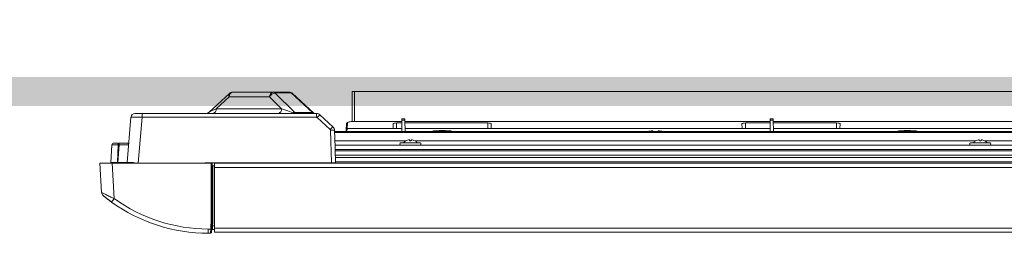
# Model space of a CAD drawing. Header units: millimetres. Extents: x 40090 to 187415, y -53271 to 40260.
# Tile 172 of 256: x 69426 to 69934, y 33766 to 33876. Entities that reach past the tile are written whole.
import ezdxf

# ---------------------------------------------------------------- set-up
doc = ezdxf.new("R2010")
doc.units = ezdxf.units.MM
doc.linetypes.add('ACAD_ISO12W100', pattern=[21, 12, -3, 0, -3, 0, -3])
doc.layers.add('AVM_kabelová_trasa_podlaha', color=3, linetype='ACAD_ISO12W100', lineweight=30)
doc.layers.add('AVM_projekce', color=240, linetype='Continuous')

# ---------------------------------------------------------------- blocks, each defined once
blk = doc.blocks.new('SB885ix-top')
at = {"linetype": 'Continuous', "lineweight": 15}
for p, q in [((-918.8, 0), (-919.96, 0)), ((-919.96, -15.36), (-919.96, 0)), ((-254.49, 0), (-918.8, 0)), ((-918.8, 0), (-918.8, -15.31)), ((-983.35, -0.93), (-993.8, -10.56)), ((-983.42, -2.66), (-990.11, -8.82)), ((-962.63, -2.66), (-983.42, -2.66)), ((-981.63, -0.26), (-960.83, -0.26)), ((-956.4, -8.82), (-962.63, -2.66)), ((-960.83, -0.26), (-952.48, -0.26)), ((-959.83, -0.69), (-949.61, -10.79)), ((-951.48, -0.69), (-959.83, -0.69)), ((-940.51, -10.79), (-951.48, -0.69)), ((-939.8, -11.03), (-950.76, -0.93)), ((-990.11, -8.82), (-956.4, -8.82)), ((-1036.14, -36.43), (-1034.1, -13.08)), ((-1032.07, -11.23), (-1028.39, -11.23)), ((-1028.39, -13.19), (-1030.46, -36.88)), ((-1028.39, -13.19), (-1028.39, -11.23)), ((-1028.39, -11.23), (-938.33, -11.23)), ((-938.33, -13.19), (-1028.39, -13.19)), ((-949.61, -10.79), (-940.51, -10.79)), ((-939.8, -11.03), (-939.83, -11)), ((-938.33, -13.19), (-938.33, -11.23)), ((-931.32, -19.54), (-937.99, -13.33)), ((-936.6, -11.91), (-929.94, -18.13)), ((-894.42, -20.44), (-894.32, -14.72)), ((-892.81, -14.72), (-894.32, -14.72)), ((-892.82, -14.01), (-894.31, -14.01)), ((-892.71, -20.44), (-892.81, -14.72)), ((-704.43, -20.44), (-704.33, -14.72)), ((-702.81, -14.72), (-704.33, -14.72)), ((-702.83, -14.01), (-704.32, -14.01)), ((-702.71, -20.44), (-702.81, -14.72)), ((-930.58, -36.62), (-931.16, -19.89)), ((-929.13, -19.89), (-928.83, -28.5)), ((-923.14, -20.44), (-923.09, -19.38)), ((-923.09, -19.38), (-922.94, -16.68)), ((-922.59, -18.91), (-922.67, -20.44)), ((-922.44, -16.22), (-922.59, -18.91)), ((-922.59, -18.91), (-922.59, -18.91)), ((-922.59, -18.91), (-898.79, -18.91)), ((-894.33, -15.31), (-918.94, -15.31)), ((-918.94, -15.31), (-918.94, -15.33)), ((-894.33, -15.33), (-918.94, -15.33)), ((-898.91, -16.64), (-898.79, -18.91)), ((-898.79, -18.91), (-898.79, -18.96)), ((-898.79, -18.96), (-894.4, -18.96)), ((-894.35, -16.13), (-897.06, -16.13)), ((-897.06, -16.13), (-897.06, -18.64)), ((-704.34, -15.31), (-892.8, -15.31)), ((-704.34, -15.33), (-892.79, -15.33)), ((-850.07, -16.13), (-892.78, -16.13)), ((-892.73, -18.96), (-848.34, -18.96)), ((-850.07, -16.13), (-850.07, -18.64)), ((-848.34, -18.91), (-848.22, -16.64)), ((-848.34, -18.96), (-848.34, -18.91)), ((-848.34, -18.91), (-718.8, -18.91)), ((-764.95, -20.21), (-764.95, -20.44)), ((-762.19, -20.21), (-762.19, -20.44)), ((-718.92, -16.64), (-718.8, -18.91)), ((-718.8, -18.91), (-718.8, -18.96)), ((-718.8, -18.96), (-704.41, -18.96)), ((-704.36, -16.13), (-717.07, -16.13)), ((-717.07, -16.13), (-717.07, -18.64)), ((-514.35, -15.31), (-702.8, -15.31)), ((-514.35, -15.33), (-702.8, -15.33)), ((-670.07, -16.13), (-702.79, -16.13)), ((-702.74, -18.96), (-668.35, -18.96)), ((-670.07, -16.13), (-670.07, -18.64)), ((-668.35, -18.96), (-668.34, -18.91)), ((-668.34, -18.91), (-668.22, -16.64)), ((-668.34, -18.91), (-538.81, -18.91)), ((-169.94, -20.44), (-929.11, -20.44)), ((-929.11, -20.47), (-169.94, -20.47)), ((-929.1, -20.86), (-169.92, -20.86)), ((-169.91, -21.09), (-929.09, -21.09)), ((-892.37, -25.36), (-928.94, -25.36)), ((-890.48, -24.73), (-890.43, -25.28)), ((-598.38, -25.36), (-887.56, -25.36)), ((-163.43, -25.36), (-593.58, -25.36)), ((-1044.46, -36.4), (-1043.99, -27.48)), ((-1044.43, -36.4), (-1043.96, -27.43)), ((-1043.99, -27.48), (-1043.99, -27.43)), ((-1043.97, -27.48), (-1043.99, -27.48)), ((-1042.97, -26.47), (-1042.95, -26.47)), ((-1042.97, -26.47), (-1042.97, -26.47)), ((-1042.95, -26.47), (-1040.67, -26.47)), ((-1040.67, -27.43), (-1041.14, -36.45)), ((-1040.96, -36.45), (-1040.17, -27.43)), ((-1040.67, -26.47), (-1040.67, -27.43)), ((-1040.67, -26.47), (-1040.17, -26.47)), ((-1040.17, -27.43), (-1040.67, -27.43)), ((-1040.17, -26.47), (-1040.17, -27.43)), ((-1040.17, -26.47), (-1035.73, -26.47)), ((-928.86, -27.59), (-163.32, -27.59)), ((-928.83, -28.5), (-928.79, -29.6)), ((-928.79, -29.77), (-163.2, -29.77)), ((-928.78, -29.79), (-928.55, -36.62)), ((-895.03, -26.32), (-884.9, -26.32)), ((-601.05, -26.32), (-590.91, -26.32)), ((-928.76, -30.48), (-163.16, -30.48)), ((-163.05, -32.66), (-928.68, -32.66)), ((-928.64, -33.93), (-162.98, -33.93)), ((-1049.3, -51.84), (-1050.09, -36.88)), ((-1050.09, -36.88), (-1043.75, -36.88)), ((-1043.75, -36.88), (-1042.79, -55.07)), ((-1043.75, -36.88), (-992.68, -36.88)), ((-1041.63, -36.69), (-1041.66, -36.55)), ((-1041.5, -36.55), (-1041.47, -36.69)), ((-930.58, -36.62), (-996, -36.62)), ((-996, -36.62), (-996, -36.88)), ((-994.18, -36.88), (-994.18, -36.62)), ((-992.68, -65.47), (-992.68, -36.88)), ((-992.68, -36.88), (-992.18, -36.88)), ((-992.18, -36.62), (-992.18, -36.88)), ((-992.18, -36.88), (-992.18, -65.45)), ((-991.8, -38.15), (-991.8, -65.45)), ((-990.96, -38.15), (-991.8, -38.15)), ((-990.96, -36.88), (-990.96, -36.62)), ((-54.33, -36.88), (-990.96, -36.88)), ((-990.96, -38.99), (-990.96, -36.88)), ((-990.96, -70.24), (-990.96, -38.99)), ((-54.33, -38.99), (-990.96, -38.99)), ((-928.55, -36.62), (-930.58, -36.62)), ((-161.47, -36.05), (-928.57, -36.05)), ((-1048.46, -53.5), (-1044.14, -56.82)), ((-992.96, -70.72), (-992.68, -65.47)), ((-992.18, -65.46), (-992.45, -70.72)), ((-992.18, -65.45), (-992.18, -65.45)), ((-992.18, -65.46), (-992.18, -65.46)), ((-994.21, -70.72), (-992.96, -70.72)), ((-994.21, -70.72), (-994.21, -72.91)), ((-990.96, -70.98), (-992.1, -70.98)), ((-990.96, -69.05), (-991.98, -69.05)), ((-990.96, -72.3), (-990.96, -70.24)), ((-189.59, -70.24), (-990.96, -70.24)), ((-993.05, -72.91), (-994.21, -72.91)), ((-189.59, -72.3), (-990.96, -72.3))]:
    blk.add_line(p, q, dxfattribs=at)
at = {"linetype": 'Continuous', "lineweight": 15, "flags": 128}
for points in [[(-894.32, -14.72), (-894.32, -14.53), (-894.32, -14.36), (-894.32, -14.22), (-894.31, -14.11), (-894.31, -14.04), (-894.31, -14.01), (-894.31, -14.01)], [(-892.82, -14.01), (-892.82, -14.01), (-892.82, -14.04), (-892.82, -14.11), (-892.81, -14.22), (-892.81, -14.36), (-892.81, -14.53), (-892.81, -14.72)], [(-704.33, -14.72), (-704.33, -14.53), (-704.33, -14.36), (-704.32, -14.22), (-704.32, -14.11), (-704.32, -14.04), (-704.32, -14.01), (-704.32, -14.01)], [(-702.83, -14.01), (-702.83, -14.01), (-702.82, -14.04), (-702.82, -14.11), (-702.82, -14.22), (-702.82, -14.36), (-702.82, -14.53), (-702.81, -14.72)], [(-764.95, -20.44), (-764.95, -20.34), (-764.95, -20.21)], [(-762.19, -20.21), (-762.19, -20.34), (-762.19, -20.44)], [(-889.5, -25.28), (-889.49, -25.18), (-889.48, -25.08), (-889.47, -24.99), (-889.47, -24.92), (-889.46, -24.85), (-889.46, -24.8), (-889.45, -24.76), (-889.45, -24.73)], [(-596.49, -24.73), (-596.49, -24.76), (-596.49, -24.8), (-596.48, -24.85), (-596.48, -24.92), (-596.47, -24.99), (-596.46, -25.08), (-596.45, -25.18), (-596.44, -25.28)], [(-595.51, -25.28), (-595.5, -25.18), (-595.49, -25.08), (-595.48, -24.99), (-595.48, -24.92), (-595.47, -24.85), (-595.47, -24.8), (-595.46, -24.76), (-595.46, -24.73)], [(-1040.96, -36.45), (-1040.96, -36.5), (-1040.96, -36.54), (-1040.96, -36.59), (-1040.96, -36.63), (-1040.96, -36.67), (-1040.96, -36.68)], [(-991.8, -65.45), (-991.9, -67.47), (-991.98, -69.05)], [(-993.05, -72.91), (-993.05, -72.87), (-993.04, -72.74), (-993.03, -72.54), (-993.02, -72.27), (-993.01, -71.94), (-992.99, -71.56), (-992.98, -71.15), (-992.96, -70.72)], [(-992.45, -70.72), (-992.47, -71.05), (-992.49, -71.38), (-992.5, -71.67), (-992.52, -71.93), (-992.53, -72.14), (-992.54, -72.3), (-992.54, -72.39), (-992.54, -72.43)]]:
    blk.add_lwpolyline(points, dxfattribs=at)
at = {"linetype": 'Continuous', "lineweight": 15}
for centre, radius, start, end in [((-982.16, -1.85), 1.5, 142.2237, 212.9882), ((-981.21, -2.44), 2.22, 100.8279, 185.7871), ((-981.63, -2.8), 2.54, 90, 132.6564), ((-960.42, -2.44), 2.22, 100.8279, 185.7871), ((-959.47, -4.17), 3.49, 95.859, 154.5158), ((-960.87, -1.71), 1.46, 44.6072, 88.6263), ((-952.48, -2.8), 2.54, 47.3436, 90), ((-952.52, -1.71), 1.46, 44.6082, 88.6252), ((-951.41, -1.67), 0.984, 49.0731, 94.2258), ((-992.32, -9.04), 2.22, 280.8271, 5.7897), ((-958.61, -9.04), 2.22, 280.8271, 5.7897), ((-1032.07, -13.26), 2.03, 90, 175), ((-995.52, -8.69), 2.54, 270, 314.9838), ((-948.57, -9.77), 1.46, 224.6056, 268.6278), ((-940.44, -11.78), 0.994, 51.8118, 94.0918), ((-938.33, -13.77), 2.54, 47, 90), ((-938.33, -13.7), 0.508, 47, 90), ((-922.56, -27.04), 20.64, 132.8516, 138.3507), ((-915.89, -33.27), 20.66, 132.8533, 138.3489), ((-931.67, -19.91), 0.508, 2, 47), ((-930.15, -34.46), 14.6, 86.013, 93.987), ((-931.67, -19.98), 2.54, 2, 47), ((-922.45, -16.71), 0.491, 88.8492, 176.0589), ((-889.96, -29.19), 4.52, 119.841, 140.6028), ((-890.7, -24.06), 1.93, 218.4385, 219.168), ((-889.97, -29.22), 4.53, 96.5263, 119.5391), ((-889.96, -30.99), 5.72, 85.3042, 94.6958), ((-889.96, -29.22), 4.53, 60.4627, 83.4731), ((-891.42, -22.32), 4.73, 321.1561, 321.4538), ((-889.96, -29.19), 4.52, 39.3972, 60.159), ((-595.98, -29.19), 4.52, 119.841, 140.6028), ((-600.77, -27.33), 3.28, 38.5881, 39.0183), ((-595.98, -29.22), 4.53, 96.5283, 119.537), ((-595.98, -30.99), 5.72, 85.3039, 94.6961), ((-595.98, -29.22), 4.53, 60.463, 83.4717), ((-591.18, -27.33), 3.28, 140.9817, 141.4119), ((-595.98, -29.19), 4.52, 39.3972, 60.159), ((-1042.97, -27.48), 1.02, 90, 177), ((-1043.97, -27.54), 0.0643, 88.6432, 111.3966), ((-1042.95, -27.48), 1.02, 90, 177), ((-1035.73, -25.96), 0.508, 270, 355), ((-894.61, -26.95), 0.762, 123.5573, 236.4427), ((-885.32, -26.95), 0.762, 303.5573, 56.4427), ((-600.62, -26.95), 0.762, 123.5573, 236.4427), ((-591.33, -26.95), 0.762, 303.5573, 56.4427), ((-1044.97, -36.37), 0.508, 270, 357), ((-1044.94, -36.37), 0.508, 270, 357), ((-1041, -45.55), 9.05, 101.6522, 105.9442), ((-1041.07, -45.5), 8.98, 95.2017, 101.5559), ((-1042.81, -36.77), 0.0861, 76.967, 125.6876), ((-1043.9, -36.38), 1.98, 354.6939, 359.2065), ((-1041.35, -36.78), 0.383, 142.9918, 167.1313), ((-1041.18, -45.82), 9.13, 86.5855, 93.4145), ((-1041.92, -37.04), 0.646, 31.9452, 48.9137), ((-988.6, -37.44), 52.55, 178.9275, 179.1792), ((-1040.09, -37.04), 0.646, 131.0863, 148.0548), ((-1041.06, -45.64), 9.13, 78.5219, 84.8109), ((-1040.94, -45.5), 8.98, 78.4441, 84.7983), ((-1039.19, -36.79), 0.104, 80.6343, 122.1042), ((-1041, -45.55), 9.05, 73.3157, 78.3478), ((-1036.63, -36.37), 0.508, 300.899, 354.9141), ((-1036.64, -36.39), 0.507, 307.5386, 355.0026), ((-1033.93, -36.48), 0.429, 290.5606, 9.1145), ((-1046.99, -51.72), 2.31, 183, 230.6395), ((-1057.64, -45.06), 17.9, 318.9151, 326.0052), ((-994.21, 12.52), 83.23, 234.288, 270), ((-994.21, 12.64), 85.54, 234.288, 270), ((-992.3, -65.46), 0.123, 357.4233, 0.5157), ((-992.3, -65.45), 0.127, 357, 0), ((-992.24, -65.46), 0.0611, 355.3432, 1.5657), ((-992.71, -68.29), 2.44, 264.0446, 275.9554), ((-992.66, -69.23), 1.83, 264.0466, 275.9523), ((-993.05, -72.4), 0.508, 270, 357)]:
    blk.add_arc(centre, radius, start, end, dxfattribs=at)
for centre, major_axis, ratio, start_param, end_param in [((-988.02, -8.69), (5.87, 2.03), 0.09456, 1.90058, 2.928047), ((-954.87, -8.69), (5.54, -2.01), 0.112558, 4.474786, 6.00218), ((-1028.38, -13.26), (5.72, -0.18), 0.012322, 1.573143, 3.140898), ((-939.66, -8.69), (-0.37, 2.53), 0.699475, 2.445961, 3.039373), ((-922.59, -19.4), (0.499, -0.026), 0.976146, 1.622287, 3.141593), ((-918.94, -16.23), (3.5, 0), 0.258488, 1.570796, 3.128047), ((-897.06, -16.63), (1.85, 0), 0.267976, 1.570796, 3.155636), ((-873.57, -21.34), (7.45, 0), 0.184439, 1.570796, 2.426796), ((-873.57, -21.34), (7.45, 0), 0.184439, 0.714797, 1.570796), ((-850.07, -16.63), (1.85, 0), 0.267976, 6.269142, 7.853982), ((-763.57, -21.31), (6.13, 0), 0.184431, 1.797068, 2.25388), ((-763.57, -21.31), (6.13, 0), 0.184431, 0.887713, 1.344525), ((-717.07, -16.63), (1.85, 0), 0.267976, 1.570796, 3.155636), ((-670.07, -16.63), (1.85, 0), 0.267976, 6.269142, 7.853982), ((-633.58, -21.34), (7.45, 0), 0.184439, 1.570796, 2.426796), ((-633.58, -21.34), (7.45, 0), 0.184439, 0.714797, 1.570796), ((-1040.66, -27.48), (3.3, -0.05), 0.01606, 1.572953, 3.14101), ((-1040.2, -27.48), (4.85, 0.09), 0.010855, 6.282036, 7.848271), ((-1041.13, -36.37), (3.31, 0.03), 0.008011, 3.141108, 4.469744), ((-1030.4, -36.37), (5.74, 0.04), 0.003063, 3.211664, 4.140041), ((-992.68, -65.44), (0.508, -0.01), 0.052316, 4.713416, 6.281474), ((-992.68, -65.44), (0.508, -0.017), 0.052298, 4.714101, 6.282158)]:
    blk.add_ellipse(centre, major_axis=major_axis, ratio=ratio, start_param=start_param, end_param=end_param, dxfattribs=at)
for points, knots in [([(-939.48, -11.23), (-939.48, -11.23), (-939.48, -11.23), (-939.56, -11.22), (-939.73, -11.09), (-939.8, -11.03)], [0, 0, 0, 0, 0.228482, 0.691194, 1, 1, 1, 1]), ([(-918.94, -15.31), (-919.13, -15.31), (-919.68, -15.32), (-920.57, -15.4), (-921.51, -15.56), (-922.22, -15.8), (-922.68, -16.08), (-922.92, -16.43), (-922.94, -16.63), (-922.94, -16.68)], [0, 0, 0, 0, 0.096571, 0.282162, 0.469591, 0.661526, 0.835047, 0.963173, 1, 1, 1, 1]), ([(-1035.35, -27.39), (-1035.35, -27.39), (-1035.34, -27.27), (-1035.35, -26.99), (-1035.49, -26.58), (-1035.66, -26.5), (-1035.73, -26.47)], [0, 0, 0, 0, 0.003551, 0.275196, 0.678398, 1, 1, 1, 1]), ([(-1041.92, -36.4), (-1041.69, -36.42), (-1041.43, -36.44), (-1041.17, -36.45), (-1041.14, -36.45)], [0, 0, 0, 0, 0.888891, 1, 1, 1, 1]), ([(-1041.66, -36.55), (-1041.66, -36.55), (-1041.66, -36.55), (-1041.69, -36.54), (-1041.75, -36.54), (-1041.82, -36.55), (-1041.86, -36.55), (-1041.88, -36.55)], [0, 0, 0, 0, 0.218867, 0.437811, 0.655582, 0.872896, 1, 1, 1, 1]), ([(-1041.14, -36.45), (-1041.12, -36.45), (-1041.06, -36.45), (-1041, -36.45), (-1040.96, -36.45)], [0, 0, 0, 0, 0.3167123, 1, 1, 1, 1]), ([(-1040.96, -36.45), (-1040.63, -36.45), (-1039.76, -36.46), (-1038.56, -36.46), (-1037.41, -36.46), (-1036.55, -36.46), (-1036.17, -36.46), (-1036.15, -36.46), (-1036.14, -36.46)], [0, 0, 0, 0, 0.132599, 0.347428, 0.499113, 0.71116, 0.926076, 1, 1, 1, 1]), ([(-1040.24, -36.55), (-1040.27, -36.55), (-1040.32, -36.55), (-1040.4, -36.54), (-1040.47, -36.54), (-1040.5, -36.55), (-1040.51, -36.55), (-1040.51, -36.55)], [0, 0, 0, 0, 0.218906, 0.437827, 0.655631, 0.873055, 1, 1, 1, 1]), ([(-1038.85, -36.78), (-1038.72, -36.78), (-1038.11, -36.78), (-1037.26, -36.78), (-1036.45, -36.78), (-1036.34, -36.78), (-1036.29, -36.78)], [0, 0, 0, 0, 0.075984, 0.386359, 0.696063, 1, 1, 1, 1]), ([(-1036.14, -36.43), (-1036.14, -36.43), (-1036.14, -36.42), (-1036.13, -36.42), (-1036.12, -36.42)], [0, 0, 0, 0, 0.514171, 1, 1, 1, 1]), ([(-1033.51, -36.41), (-1033.16, -36.45), (-1032.57, -36.51), (-1031.96, -36.77), (-1031.72, -36.88)], [0, 0, 0, 0, 0.601342, 1, 1, 1, 1]), ([(-992.18, -38.15), (-992.17, -38.15), (-992.16, -38.15), (-992.1, -38.15), (-992, -38.15), (-991.89, -38.15), (-991.82, -38.15), (-991.8, -38.15)], [0, 0, 0, 0, 0.214994, 0.43004, 0.645011, 0.859701, 1, 1, 1, 1]), ([(-1049.3, -51.84), (-1049.26, -51.87), (-1049.16, -51.94), (-1048.41, -52.35), (-1047.07, -53.05), (-1045.09, -54.02), (-1043.54, -54.73), (-1042.79, -55.07)], [0, 0, 0, 0, 0.160898, 0.317501, 0.517406, 0.767714, 1, 1, 1, 1]), ([(-1044.14, -56.82), (-1044.64, -56.46), (-1045.65, -55.72), (-1046.95, -54.72), (-1047.85, -54), (-1048.37, -53.58), (-1048.43, -53.53), (-1048.46, -53.5)], [0, 0, 0, 0, 0.247846, 0.508365, 0.70602, 0.853211, 1, 1, 1, 1]), ([(-992.18, -65.45), (-992.18, -65.45), (-992.17, -65.45), (-992.13, -65.45), (-992.05, -65.44), (-991.94, -65.44), (-991.85, -65.45), (-991.8, -65.45), (-991.8, -65.45)], [0, 0, 0, 0, 0.114708, 0.329704, 0.544789, 0.759948, 0.97514, 1, 1, 1, 1]), ([(-992.18, -65.45), (-992.18, -65.45), (-992.18, -65.45), (-992.18, -65.45), (-992.18, -65.45), (-992.18, -65.45), (-992.18, -65.45), (-992.18, -65.45)], [0, 0, 0, 0, 0.055482, 1, 1, 1, 1, 1, 1, 1]), ([(-991.8, -65.45), (-991.8, -65.45), (-991.85, -65.45), (-991.94, -65.45), (-992.05, -65.45), (-992.13, -65.45), (-992.17, -65.46), (-992.18, -65.46), (-992.18, -65.46), (-992.18, -65.46)], [0, 0, 0, 0, 0.024947, 0.240029, 0.455169, 0.670218, 0.885191, 0.9999, 1, 1, 1, 1]), ([(-992.1, -70.98), (-992.15, -70.98), (-992.19, -70.98), (-992.29, -71.02), (-992.33, -71.05), (-992.4, -71.12), (-992.43, -71.16), (-992.47, -71.25), (-992.48, -71.29), (-992.48, -71.34)], [0, 0, 0, 0, 0.25, 0.25, 0.5, 0.5, 0.75, 0.75, 1, 1, 1, 1]), ([(-991.98, -69.05), (-992.03, -69.05), (-992.08, -69.05), (-992.17, -69.04), (-992.22, -69.04), (-992.29, -69.04), (-992.32, -69.04), (-992.36, -69.05), (-992.36, -69.05), (-992.36, -69.05)], [0, 0, 0, 0, 0.25, 0.25, 0.5, 0.5, 0.75, 0.75, 1, 1, 1, 1]), ([(-991.98, -69.05), (-991.99, -69.1), (-991.99, -69.2), (-992, -69.34), (-992.01, -69.48), (-992.02, -69.6), (-992.03, -69.73), (-992.03, -69.84), (-992.04, -69.94), (-992.05, -70.04), (-992.05, -70.13), (-992.06, -70.21), (-992.06, -70.29), (-992.07, -70.36), (-992.07, -70.46), (-992.08, -70.6), (-992.09, -70.74), (-992.1, -70.84), (-992.1, -70.92), (-992.1, -70.97), (-992.1, -70.97), (-992.1, -70.98)], [0, 0, 0, 0, 0.048445, 0.095242, 0.140394, 0.183898, 0.225756, 0.265968, 0.304533, 0.341451, 0.376722, 0.410347, 0.442325, 0.472657, 0.501343, 0.587999, 0.673232, 0.757044, 0.83944, 0.920424, 1, 1, 1, 1])]:
    blk.add_open_spline(points, degree=3, knots=knots, dxfattribs=at)

msp = doc.modelspace()

# ---------------------------------------------------------------- linework, layer by layer
at = {"layer": 'AVM_kabelová_trasa_podlaha', "const_width": 15}
msp.add_lwpolyline([(70479.8, 33838.9), (67982.02, 33838.9), (67896.06, 33868.32)], dxfattribs=at)

# ---------------------------------------------------------------- block references
at = {"layer": 'AVM_projekce'}
msp.add_blockref('SB885ix-top', (70517.94, 33838.8), dxfattribs=at)

doc.saveas('drawing.dxf')
